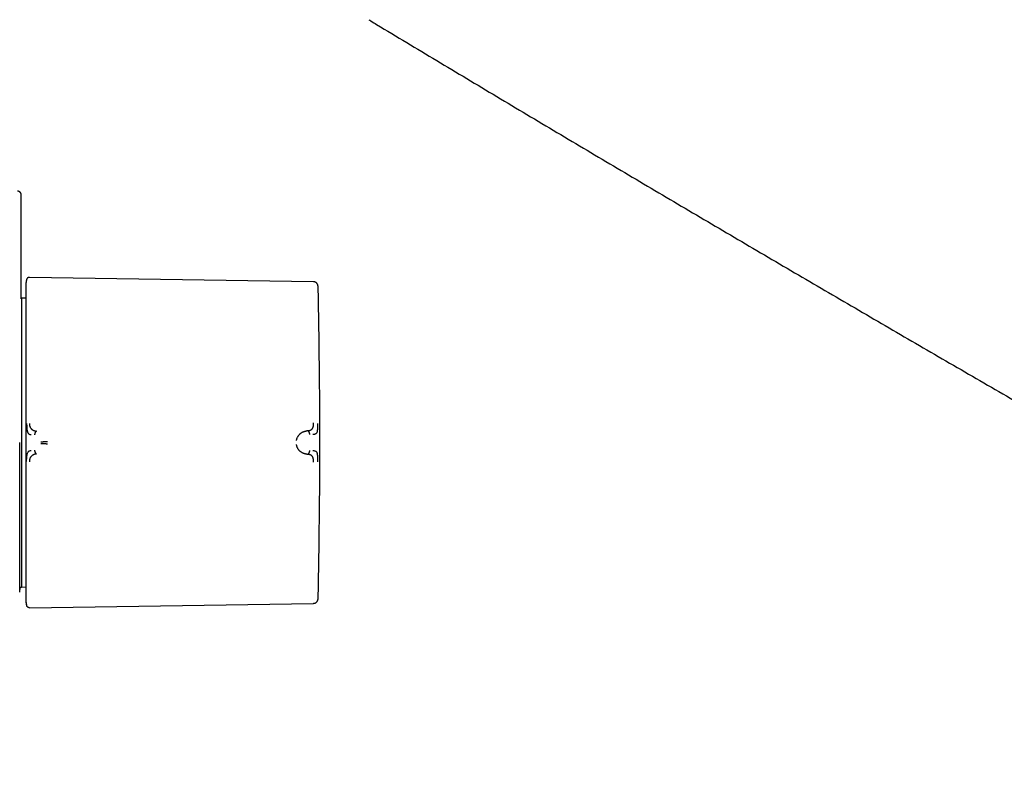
# Model space of a CAD drawing. Header units: millimetres. Extents: x 8 to 730, y 12 to 365.
# Tile 30 of 48: x 443 to 579, y 95 to 200. Entities that reach past the tile are written whole.
import ezdxf

# ---------------------------------------------------------------- set-up
doc = ezdxf.new("R2010")
doc.units = ezdxf.units.MM

msp = doc.modelspace()

# ---------------------------------------------------------------- linework, layer by layer
at = {"color": 7, "linetype": 'Continuous', "lineweight": 30}
for p, q in [((443.27, 162.73), (443.27, 176.25)), ((444.02, 164.61), (443.99, 164.53)), ((483.5, 164.29), (444.4, 164.89)), ((443.27, 162.73), (443.27, 162.73)), ((443.3, 162.04), (443.26, 162.04)), ((443.92, 162.03), (443.3, 162.04)), ((443.3, 162.04), (443.3, 122.26)), ((482.71, 143.77), (482.55, 143.75)), ((482.55, 140.55), (482.71, 140.53)), ((443.06, 122.26), (443.3, 122.26)), ((443.3, 122.26), (443.92, 122.27)), ((444.4, 119.41), (483.5, 120.01))]:
    msp.add_line(p, q, dxfattribs=at)
at = {"color": 7, "linetype": 'Continuous', "lineweight": 30, "flags": 128}
msp.add_lwpolyline([(443.92, 164.07), (443.92, 164.01), (443.92, 163.92)], dxfattribs=at)
at = {"color": 7, "linetype": 'Continuous', "lineweight": 30}
msp.add_arc((-515.64, 142.15), 1000, 358.78306, 1.21694, dxfattribs=at)
for points, knots in [([(722.4, 162.78), (722.21, 162.9), (721.83, 163.13), (721.26, 163.47), (720.69, 163.82), (720.13, 164.16), (719.57, 164.49), (719.03, 164.82), (718.47, 165.15), (717.91, 165.48), (717.34, 165.83), (716.78, 166.16), (716.23, 166.49), (715.69, 166.82), (715.16, 167.13), (714.64, 167.44), (714.13, 167.75), (713.63, 168.05), (713.15, 168.34), (712.67, 168.62), (712.21, 168.9), (711.76, 169.17), (711.32, 169.43), (710.88, 169.69), (710.46, 169.95), (710.04, 170.2), (709.63, 170.44), (709.09, 170.76), (708.43, 171.16), (707.44, 171.75), (706.25, 172.46), (704.9, 173.26), (703.61, 174.03), (702.37, 174.77), (701.13, 175.51), (699.91, 176.23), (697.51, 177.66), (693.37, 180.12), (687.49, 183.6), (681.04, 187.4), (674.44, 191.29), (667.68, 195.25), (660.76, 199.3), (653.84, 203.33), (646.91, 207.35), (639.85, 211.44), (632.63, 215.6), (625.28, 219.82), (617.92, 224.04), (610.55, 228.24), (603.18, 232.43), (596.45, 236.24), (590.36, 239.68), (586.32, 241.96), (583.68, 243.44), (582.46, 244.12), (581.25, 244.8), (580.04, 245.48), (578.84, 246.15), (577.65, 246.82), (576.43, 247.5), (575.19, 248.2), (574.24, 248.73), (573.62, 249.08), (573.34, 249.24), (573.05, 249.4), (572.75, 249.56), (572.45, 249.73), (572.14, 249.91), (571.81, 250.09), (571.48, 250.27), (571.14, 250.47), (570.78, 250.66), (570.42, 250.87), (570.05, 251.07), (569.66, 251.29), (569.26, 251.51), (568.83, 251.75), (568.37, 252.01), (567.91, 252.27), (567.43, 252.53), (566.95, 252.8), (566.48, 253.06), (566.01, 253.32), (565.54, 253.59), (565.05, 253.86), (564.55, 254.14), (564.05, 254.42), (563.51, 254.71), (562.95, 255.03), (562.36, 255.36), (561.76, 255.69), (561.14, 256.03), (560.52, 256.38), (559.88, 256.74), (559.23, 257.1), (558.57, 257.46), (557.89, 257.84), (557.25, 258.19), (556.66, 258.52), (556.1, 258.83), (555.54, 259.14), (554.97, 259.45), (554.59, 259.66), (554.4, 259.77)], [0, 0, 0, 0, 0.0034494, 0.0068912, 0.0103074, 0.013681, 0.0169986, 0.0202635, 0.0234778, 0.0269551, 0.0303711, 0.0337259, 0.0370195, 0.0402518, 0.0434228, 0.0465326, 0.0495812, 0.0525685, 0.0554945, 0.0583087, 0.0610639, 0.0637599, 0.0663968, 0.069021, 0.071584, 0.0740857, 0.0765277, 0.0789479, 0.0836858, 0.0884023, 0.0967715, 0.1050726, 0.11256, 0.119991, 0.1273657, 0.1346841, 0.1419473, 0.1704086, 0.2089114, 0.2474142, 0.285917, 0.32717, 0.368423, 0.4096761, 0.4509291, 0.4921822, 0.5359354, 0.5796886, 0.6234418, 0.6671951, 0.7109483, 0.7547015, 0.7870439, 0.8193863, 0.8266468, 0.8338919, 0.8410887, 0.8482362, 0.8553342, 0.8623828, 0.8693821, 0.8770076, 0.8845735, 0.8862639, 0.8879512, 0.8896422, 0.8913829, 0.893182, 0.8950394, 0.8969552, 0.8989294, 0.900962, 0.9030529, 0.9052022, 0.9074099, 0.9096759, 0.9120003, 0.9146246, 0.9173195, 0.9200851, 0.9229212, 0.925828, 0.9285318, 0.931294, 0.9341146, 0.9369935, 0.9399308, 0.9429265, 0.9459806, 0.9494074, 0.9529049, 0.956473, 0.9601118, 0.9638211, 0.9676011, 0.9714516, 0.9753728, 0.9793646, 0.983427, 0.9866707, 0.9899614, 0.9932884, 0.9966391, 1, 1, 1, 1]), ([(709.66, 147.39), (709.48, 147.5), (709.11, 147.71), (708.58, 148.03), (708.05, 148.35), (707.54, 148.65), (707.04, 148.95), (706.56, 149.23), (706.1, 149.5), (705.67, 149.76), (705.24, 150.02), (704.83, 150.26), (704.42, 150.5), (704.03, 150.73), (703.65, 150.96), (703.28, 151.18), (702.92, 151.39), (702.58, 151.6), (702.24, 151.8), (701.92, 151.99), (701.61, 152.17), (701.31, 152.35), (701.02, 152.52), (700.74, 152.69), (700.47, 152.85), (700.21, 153), (699.98, 153.14), (699.77, 153.26), (699.59, 153.37), (699.41, 153.47), (699.24, 153.58), (698.86, 153.8), (698.28, 154.15), (697.44, 154.64), (696.55, 155.17), (695.61, 155.72), (694.67, 156.28), (693.71, 156.85), (692.75, 157.42), (691.79, 157.98), (689.16, 159.54), (684.84, 162.09), (678.46, 165.85), (671.71, 169.83), (664.57, 174.02), (657.26, 178.29), (649.78, 182.66), (642.14, 187.12), (634.49, 191.56), (626.84, 195.99), (619.04, 200.5), (611.08, 205.09), (602.97, 209.76), (594.86, 214.41), (586.75, 219.05), (578.63, 223.68), (570.85, 228.11), (563.39, 232.34), (556.25, 236.38), (550.5, 239.62), (546.95, 241.63), (545.58, 242.4), (545.01, 242.72), (544.44, 243.04), (543.89, 243.35), (543.35, 243.66), (542.81, 243.96), (542.29, 244.25), (541.79, 244.53), (541.33, 244.79), (540.97, 244.99), (540.71, 245.14), (540.54, 245.23), (540.37, 245.33), (540.18, 245.44), (539.97, 245.55), (539.76, 245.68), (539.53, 245.8), (539.29, 245.94), (539.04, 246.08), (538.79, 246.22), (538.53, 246.37), (538.27, 246.51), (537.99, 246.67), (537.71, 246.82), (537.41, 246.99), (537.09, 247.17), (536.74, 247.37), (536.39, 247.57), (536.02, 247.78), (535.64, 247.99), (535.25, 248.21), (534.85, 248.43), (534.43, 248.67), (534.01, 248.9), (533.57, 249.15), (533.13, 249.4), (532.67, 249.66), (532.2, 249.92), (531.72, 250.19), (531.22, 250.47), (530.71, 250.75), (530.18, 251.05), (529.63, 251.36), (529.06, 251.68), (528.49, 252), (527.9, 252.33), (527.5, 252.55), (527.3, 252.66)], [0, 0, 0, 0, 0.003014, 0.00596, 0.008837, 0.011645, 0.014385, 0.017056, 0.019512, 0.021907, 0.024241, 0.026514, 0.028726, 0.030877, 0.032967, 0.034996, 0.036964, 0.038871, 0.040685, 0.04244, 0.044137, 0.045774, 0.047381, 0.048927, 0.050411, 0.051835, 0.053198, 0.054227, 0.055217, 0.056177, 0.057136, 0.058096, 0.062408, 0.066758, 0.071852, 0.076997, 0.082194, 0.087442, 0.092702, 0.097963, 0.103224, 0.136102, 0.168981, 0.208123, 0.247265, 0.286406, 0.328344, 0.370281, 0.412219, 0.454156, 0.496094, 0.540573, 0.585052, 0.629531, 0.67401, 0.71849, 0.762969, 0.80211, 0.841252, 0.880394, 0.896597, 0.899775, 0.90291, 0.905995, 0.909028, 0.91201, 0.91494, 0.91782, 0.920649, 0.923095, 0.925502, 0.926437, 0.927366, 0.928324, 0.929331, 0.930471, 0.931667, 0.93292, 0.934228, 0.935592, 0.937012, 0.938403, 0.939843, 0.941332, 0.942872, 0.944461, 0.946294, 0.948188, 0.950145, 0.952163, 0.954244, 0.956386, 0.958591, 0.960857, 0.963185, 0.965576, 0.968028, 0.970542, 0.973118, 0.975756, 0.978457, 0.981219, 0.984179, 0.987207, 0.990303, 0.993468, 0.9967, 1, 1, 1, 1]), ([(491.09, 200.36), (491.18, 200.31), (491.54, 200.09), (493.28, 199.04), (496.31, 197.22), (500.44, 194.74), (504.58, 192.26), (508.71, 189.79), (512.85, 187.31), (516.99, 184.85), (521.14, 182.38), (525.28, 179.92), (529.43, 177.47), (533.58, 175.01), (537.73, 172.56), (541.88, 170.12), (546.04, 167.67), (550.2, 165.23), (554.36, 162.8), (558.52, 160.37), (562.68, 157.94), (566.85, 155.51), (571.02, 153.09), (575.19, 150.67), (579.36, 148.26), (583.54, 145.85), (587.71, 143.44), (591.89, 141.04), (596.07, 138.64), (600.26, 136.24), (604.44, 133.85), (608.63, 131.46), (612.82, 129.07), (617.01, 126.69), (621.2, 124.31), (625.4, 121.93), (629.59, 119.56), (633.79, 117.19), (637.99, 114.83), (642.2, 112.47), (646.4, 110.11), (650.61, 107.76), (654.82, 105.41), (659.03, 103.06), (663.24, 100.72), (667.46, 98.38), (670.97, 96.44), (673.28, 95.16), (674.19, 94.66), (674.39, 94.54)], [0, 0, 0, 0, 0.001486, 0.00603, 0.028803, 0.051577, 0.07435, 0.097123, 0.119897, 0.142671, 0.165444, 0.188218, 0.210992, 0.233767, 0.256541, 0.279315, 0.30209, 0.324864, 0.347639, 0.370414, 0.393189, 0.415963, 0.438738, 0.461513, 0.484288, 0.507063, 0.529838, 0.552612, 0.575387, 0.598162, 0.620937, 0.643712, 0.666486, 0.689261, 0.712036, 0.73481, 0.757584, 0.780359, 0.803133, 0.825907, 0.848681, 0.871455, 0.894229, 0.917002, 0.939776, 0.962549, 0.985322, 0.996709, 1, 1, 1, 1]), ([(443.27, 176.25), (443.27, 176.27), (443.27, 176.32), (443.25, 176.39), (443.23, 176.45), (443.2, 176.51), (443.18, 176.55), (443.15, 176.58), (443.12, 176.61), (443.09, 176.64), (443.05, 176.66), (443.02, 176.68), (442.98, 176.7), (442.94, 176.72), (442.92, 176.73), (442.9, 176.73), (442.88, 176.74), (442.87, 176.74), (442.87, 176.74), (442.86, 176.74), (442.85, 176.74), (442.84, 176.74), (442.83, 176.75), (442.82, 176.75), (442.8, 176.75), (442.79, 176.75), (442.78, 176.75), (442.77, 176.75)], [0, 0, 0, 0, 0.074108, 0.143458, 0.206525, 0.262143, 0.309522, 0.34895, 0.387429, 0.426645, 0.466462, 0.506731, 0.546917, 0.585358, 0.622446, 0.634646, 0.646808, 0.659262, 0.665599, 0.673716, 0.695722, 0.725765, 0.764006, 0.810519, 0.865343, 0.928499, 1, 1, 1, 1]), ([(444.02, 164.6), (444.01, 164.57), (443.99, 164.51), (443.97, 164.42), (443.95, 164.34), (443.94, 164.27), (443.94, 164.22), (443.93, 164.17), (443.93, 164.14), (443.92, 164.11), (443.92, 164.1), (443.92, 164.08), (443.92, 164.07), (443.92, 164.06), (443.92, 164.05), (443.92, 164.04), (443.92, 164.03), (443.92, 164.01), (443.92, 164), (443.92, 163.98), (443.92, 163.97), (443.92, 163.96), (443.92, 163.95)], [0, 0, 0, 0, 0.085538, 0.182968, 0.274655, 0.326852, 0.376939, 0.424121, 0.461298, 0.486858, 0.497443, 0.508033, 0.520577, 0.535875, 0.561279, 0.592896, 0.63099, 0.685442, 0.749539, 0.82333, 0.906823, 1, 1, 1, 1]), ([(444.4, 164.89), (444.38, 164.89), (444.35, 164.89), (444.29, 164.88), (444.23, 164.86), (444.18, 164.83), (444.13, 164.79), (444.09, 164.75), (444.06, 164.7), (444.03, 164.66), (444.02, 164.62), (444.02, 164.61)], [0, 0, 0, 0, 0.107616, 0.219268, 0.333964, 0.450524, 0.567647, 0.681934, 0.794253, 0.903505, 1, 1, 1, 1]), ([(484.09, 163.79), (484.09, 163.81), (484.08, 163.86), (484.05, 163.93), (484.01, 164), (483.97, 164.06), (483.91, 164.12), (483.85, 164.17), (483.78, 164.22), (483.71, 164.25), (483.64, 164.27), (483.57, 164.28), (483.52, 164.29), (483.5, 164.29)], [0, 0, 0, 0, 0.080656, 0.172279, 0.26662, 0.362981, 0.460563, 0.558507, 0.650402, 0.741119, 0.829996, 0.91645, 1, 1, 1, 1]), ([(443.26, 161.93), (443.26, 161.95), (443.26, 161.99), (443.26, 162.05), (443.26, 162.11), (443.26, 162.16), (443.26, 162.2), (443.26, 162.24), (443.26, 162.27), (443.27, 162.3), (443.27, 162.32), (443.27, 162.35), (443.27, 162.38), (443.27, 162.4), (443.27, 162.43), (443.27, 162.46), (443.27, 162.49), (443.27, 162.51), (443.27, 162.54), (443.27, 162.57), (443.27, 162.59), (443.27, 162.62), (443.27, 162.64), (443.27, 162.66), (443.27, 162.67), (443.27, 162.69), (443.27, 162.7), (443.27, 162.7), (443.27, 162.7), (443.27, 162.7)], [0, 0, 0, 0, 0.038742, 0.083491, 0.12743, 0.170559, 0.197046, 0.223219, 0.249076, 0.274619, 0.299847, 0.324761, 0.349426, 0.375286, 0.404284, 0.435234, 0.468134, 0.502983, 0.53978, 0.578523, 0.619213, 0.661847, 0.706427, 0.75295, 0.801418, 0.851828, 0.901137, 0.952174, 1, 1, 1, 1]), ([(443.27, 162.69), (443.27, 162.7), (443.27, 162.72), (443.27, 162.72), (443.27, 162.73)], [0, 0, 0, 0, 0.650862, 1, 1, 1, 1]), ([(443.92, 163.92), (443.92, 163.92), (443.92, 163.92), (443.92, 163.91), (443.92, 163.89), (443.92, 163.87), (443.92, 163.83), (443.92, 163.79), (443.92, 163.75), (443.92, 163.69), (443.92, 163.63), (443.92, 163.57), (443.92, 163.49), (443.92, 163.41), (443.92, 163.32), (443.92, 163.22), (443.92, 163.11), (443.92, 163.01), (443.92, 162.9), (443.92, 162.81), (443.92, 162.7), (443.92, 162.59), (443.92, 162.46), (443.92, 162.32), (443.92, 162.15), (443.92, 161.97), (443.92, 161.78), (443.92, 161.58), (443.92, 161.38), (443.92, 161.17), (443.92, 160.96), (443.92, 160.74), (443.92, 160.51), (443.92, 160.27), (443.92, 160.01), (443.92, 159.73), (443.92, 159.45), (443.92, 159.15), (443.92, 158.84), (443.92, 158.53), (443.92, 158.21), (443.92, 157.88), (443.92, 157.56), (443.92, 157.23), (443.92, 156.89), (443.92, 156.55), (443.92, 156.21), (443.92, 155.86), (443.92, 155.52), (443.92, 155.17), (443.92, 154.82), (443.92, 154.47), (443.92, 154.12), (443.92, 153.76), (443.92, 153.39), (443.92, 153.03), (443.92, 152.66), (443.92, 152.31), (443.92, 151.99), (443.92, 151.69), (443.92, 151.39), (443.92, 151.09), (443.92, 150.76), (443.92, 150.39), (443.92, 149.98), (443.92, 149.57), (443.92, 149.15), (443.92, 148.74), (443.92, 148.34), (443.92, 147.94), (443.92, 147.55), (443.92, 147.16), (443.92, 146.77), (443.92, 146.37), (443.92, 145.95), (443.92, 145.52), (443.92, 145.08), (443.92, 144.65), (443.92, 144.23), (443.92, 143.81), (443.92, 143.38), (443.92, 143.1), (443.92, 142.96)], [0, 0, 0, 0, 0.011942, 0.023879, 0.035816, 0.047757, 0.059789, 0.07212, 0.083744, 0.09537, 0.107001, 0.118711, 0.130677, 0.14264, 0.154605, 0.166574, 0.178594, 0.190861, 0.200496, 0.210132, 0.219769, 0.22941, 0.239058, 0.252338, 0.265613, 0.278889, 0.292172, 0.305508, 0.319, 0.331717, 0.344435, 0.357159, 0.369922, 0.382786, 0.397137, 0.41149, 0.425852, 0.440266, 0.454708, 0.469148, 0.483592, 0.498049, 0.511792, 0.525529, 0.539267, 0.553011, 0.566752, 0.580438, 0.593338, 0.60624, 0.619148, 0.632038, 0.644827, 0.657611, 0.670397, 0.683188, 0.695963, 0.708575, 0.718482, 0.728389, 0.738298, 0.748211, 0.75813, 0.771262, 0.784389, 0.797516, 0.81065, 0.823726, 0.836558, 0.848653, 0.86075, 0.872852, 0.884891, 0.896665, 0.909804, 0.922944, 0.936092, 0.949025, 0.961767, 0.974507, 0.98725, 1, 1, 1, 1]), ([(484.13, 163.39), (484.13, 163.44), (484.13, 163.54), (484.11, 163.67), (484.1, 163.75), (484.09, 163.79)], [0, 0, 0, 0, 0.374626, 0.732084, 1, 1, 1, 1]), ([(444.02, 144.76), (444.02, 144.67), (444.02, 144.48), (444.03, 144.27), (444.04, 144.14), (444.04, 144.08), (444.05, 144), (444.06, 143.9), (444.08, 143.81), (444.1, 143.72), (444.12, 143.65), (444.14, 143.59), (444.16, 143.54), (444.18, 143.49), (444.22, 143.42), (444.31, 143.33), (444.44, 143.26), (444.57, 143.25), (444.64, 143.24)], [0, 0, 0, 0, 0.125554, 0.251039, 0.290001, 0.310057, 0.344618, 0.393554, 0.456767, 0.493798, 0.534579, 0.576341, 0.60187, 0.627562, 0.693703, 0.759502, 0.875658, 1, 1, 1, 1]), ([(444.4, 144.79), (444.4, 144.76), (444.4, 144.7), (444.41, 144.62), (444.42, 144.53), (444.43, 144.46), (444.45, 144.39), (444.47, 144.33), (444.49, 144.28), (444.51, 144.24), (444.54, 144.19), (444.57, 144.14), (444.61, 144.1), (444.64, 144.06), (444.67, 144.03), (444.71, 143.99), (444.75, 143.96), (444.8, 143.92), (444.85, 143.89), (444.91, 143.86), (444.97, 143.83), (445.02, 143.8), (445.07, 143.79), (445.11, 143.77), (445.14, 143.76), (445.17, 143.75), (445.19, 143.75), (445.2, 143.75), (445.22, 143.74), (445.24, 143.74), (445.25, 143.73), (445.27, 143.73), (445.3, 143.73), (445.33, 143.72), (445.35, 143.72), (445.37, 143.72), (445.38, 143.72), (445.38, 143.72), (445.38, 143.72), (445.38, 143.72), (445.38, 143.72), (445.38, 143.72), (445.38, 143.72)], [0, 0, 0, 0, 0.046698, 0.091618, 0.134505, 0.175194, 0.213614, 0.249779, 0.276951, 0.307118, 0.340349, 0.376695, 0.409342, 0.4408, 0.471044, 0.500021, 0.535936, 0.574169, 0.614719, 0.657569, 0.702695, 0.750057, 0.775296, 0.805099, 0.8394, 0.850353, 0.861686, 0.873397, 0.885483, 0.89794, 0.910765, 0.923954, 0.937503, 0.96472, 0.984149, 0.995887, 0.998893, 0.999683, 0.9999, 0.999964, 0.999986, 1, 1, 1, 1]), ([(445.38, 143.72), (445.37, 143.71), (445.35, 143.71), (445.33, 143.7), (445.3, 143.68), (445.28, 143.66), (445.25, 143.63), (445.22, 143.58), (445.2, 143.54), (445.17, 143.48), (445.15, 143.43), (445.14, 143.36), (445.12, 143.28), (445.11, 143.22), (445.11, 143.19)], [0, 0, 0, 0, 0.056298, 0.111886, 0.167756, 0.224635, 0.302783, 0.384029, 0.468321, 0.555223, 0.64404, 0.733909, 0.868531, 1, 1, 1, 1]), ([(481.15, 142.44), (481.16, 142.48), (481.17, 142.57), (481.21, 142.7), (481.26, 142.82), (481.32, 142.94), (481.38, 143.04), (481.44, 143.13), (481.52, 143.23), (481.58, 143.3), (481.62, 143.34), (481.64, 143.35), (481.65, 143.37), (481.67, 143.38), (481.68, 143.39), (481.71, 143.42), (481.76, 143.45), (481.83, 143.5), (481.89, 143.54), (481.95, 143.58), (482, 143.6), (482.03, 143.61), (482.04, 143.62), (482.05, 143.62), (482.07, 143.63), (482.08, 143.64), (482.1, 143.64), (482.13, 143.66), (482.19, 143.68), (482.27, 143.7), (482.33, 143.72), (482.39, 143.73), (482.44, 143.74), (482.48, 143.75), (482.52, 143.75), (482.54, 143.75), (482.55, 143.75), (482.55, 143.75), (482.55, 143.75), (482.55, 143.75), (482.55, 143.75)], [0, 0, 0, 0, 0.051373, 0.105665, 0.163102, 0.223827, 0.27137, 0.320803, 0.372124, 0.442732, 0.452222, 0.461768, 0.471368, 0.481024, 0.490735, 0.500501, 0.537698, 0.579265, 0.625137, 0.657731, 0.692132, 0.7001, 0.708157, 0.716302, 0.724536, 0.732857, 0.741265, 0.74976, 0.79759, 0.84013, 0.877473, 0.909711, 0.93693, 0.964012, 0.983495, 0.995471, 0.998664, 0.999564, 0.99984, 1, 1, 1, 1]), ([(482.71, 143.77), (482.74, 143.77), (482.79, 143.78), (482.87, 143.79), (482.92, 143.81), (482.95, 143.82), (482.97, 143.82), (482.98, 143.83), (482.99, 143.83), (483.01, 143.84), (483.02, 143.84), (483.03, 143.84), (483.06, 143.86), (483.12, 143.89), (483.19, 143.93), (483.26, 143.98), (483.32, 144.04), (483.37, 144.11), (483.4, 144.17), (483.42, 144.22), (483.43, 144.25), (483.44, 144.29), (483.45, 144.32), (483.46, 144.35), (483.47, 144.41), (483.48, 144.49), (483.49, 144.6), (483.5, 144.72), (483.5, 144.8), (483.5, 144.85)], [0, 0, 0, 0, 0.064483, 0.121146, 0.169699, 0.182428, 0.194431, 0.205703, 0.216244, 0.226049, 0.235116, 0.243443, 0.251028, 0.319255, 0.38355, 0.443931, 0.500485, 0.559082, 0.620049, 0.640929, 0.662103, 0.683581, 0.705368, 0.72747, 0.749885, 0.805219, 0.865757, 0.930963, 1, 1, 1, 1]), ([(482.97, 143.25), (482.97, 143.28), (482.96, 143.34), (482.95, 143.41), (482.93, 143.48), (482.91, 143.54), (482.89, 143.59), (482.86, 143.64), (482.84, 143.68), (482.81, 143.71), (482.78, 143.73), (482.76, 143.75), (482.73, 143.76), (482.71, 143.76), (482.71, 143.77)], [0, 0, 0, 0, 0.131728, 0.266702, 0.356792, 0.445784, 0.532791, 0.617099, 0.69826, 0.77622, 0.832902, 0.888546, 0.943904, 1, 1, 1, 1]), ([(483.39, 143.28), (483.4, 143.28), (483.42, 143.29), (483.46, 143.29), (483.53, 143.3), (483.62, 143.31), (483.71, 143.33), (483.8, 143.37), (483.88, 143.42), (483.95, 143.48), (484.01, 143.6), (484.05, 143.76), (484.07, 143.98), (484.09, 144.23), (484.09, 144.5), (484.09, 144.69), (484.09, 144.79)], [0, 0, 0, 0, 0.0075393, 0.0326022, 0.0741798, 0.1249292, 0.188679, 0.2655647, 0.3319143, 0.4056341, 0.4860449, 0.5739841, 0.669568, 0.7723255, 0.8825374, 1, 1, 1, 1]), ([(443.92, 142.96), (443.92, 142.79), (443.92, 142.46), (443.92, 142.03), (443.92, 141.66), (443.92, 141.45), (443.92, 141.35)], [0, 0, 0, 0, 0.3076, 0.612791, 0.80584, 1, 1, 1, 1]), ([(445.96, 142.23), (445.99, 142.24), (446.06, 142.25), (446.17, 142.26), (446.28, 142.27), (446.39, 142.27), (446.48, 142.28), (446.56, 142.28), (446.64, 142.28), (446.72, 142.29), (446.8, 142.3), (446.86, 142.3), (446.89, 142.31)], [0, 0, 0, 0, 0.134303, 0.26534, 0.393205, 0.518102, 0.599917, 0.680753, 0.760843, 0.840485, 0.920053, 1, 1, 1, 1]), ([(443.06, 121.56), (443.06, 121.56), (443.06, 121.56), (443.06, 121.58), (443.06, 121.6), (443.06, 121.64), (443.06, 121.68), (443.06, 121.74), (443.06, 121.8), (443.06, 121.86), (443.06, 121.92), (443.06, 121.96), (443.06, 121.98), (443.06, 122), (443.06, 122.03), (443.06, 122.05), (443.06, 122.07), (443.06, 122.1), (443.06, 122.15), (443.06, 122.23), (443.06, 122.35), (443.06, 122.48), (443.06, 122.61), (443.06, 122.75), (443.06, 122.85), (443.06, 122.92), (443.06, 122.95), (443.06, 122.98), (443.06, 123.01), (443.06, 123.05), (443.06, 123.08), (443.06, 123.17), (443.06, 123.31), (443.06, 123.53), (443.06, 123.75), (443.06, 123.98), (443.06, 124.22), (443.06, 124.48), (443.06, 124.74), (443.06, 125.01), (443.06, 125.3), (443.06, 125.59), (443.06, 125.9), (443.06, 126.22), (443.06, 126.54), (443.06, 126.88), (443.06, 127.22), (443.06, 127.58), (443.06, 127.94), (443.06, 128.31), (443.06, 128.69), (443.06, 129.08), (443.06, 129.48), (443.06, 129.88), (443.06, 130.29), (443.06, 130.7), (443.06, 131.12), (443.06, 131.55), (443.06, 131.99), (443.06, 132.43), (443.06, 132.88), (443.06, 133.34), (443.06, 133.8), (443.06, 134.26), (443.06, 134.74), (443.06, 135.21), (443.06, 135.69), (443.06, 136.17), (443.06, 136.65), (443.06, 137.14), (443.06, 137.62), (443.06, 138.11), (443.06, 138.6), (443.06, 139.1), (443.06, 139.61), (443.06, 140.12), (443.06, 140.62), (443.06, 141.13), (443.06, 141.64), (443.06, 141.98), (443.06, 142.15)], [0, 0, 0, 0, 0.013669, 0.027752, 0.041828, 0.055902, 0.069982, 0.084074, 0.096491, 0.108929, 0.121391, 0.125068, 0.128748, 0.13243, 0.135878, 0.139007, 0.142133, 0.145258, 0.14838, 0.162549, 0.176685, 0.190795, 0.204885, 0.217274, 0.229658, 0.232438, 0.235218, 0.237998, 0.240778, 0.243559, 0.24634, 0.249121, 0.264874, 0.280605, 0.296323, 0.312039, 0.32776, 0.343217, 0.358699, 0.374214, 0.389643, 0.405356, 0.42105, 0.436736, 0.452423, 0.46812, 0.483837, 0.499583, 0.515298, 0.530999, 0.546694, 0.562393, 0.578108, 0.593565, 0.609055, 0.624587, 0.639969, 0.65564, 0.671298, 0.686953, 0.702614, 0.718292, 0.733995, 0.749732, 0.765432, 0.781099, 0.796744, 0.812374, 0.827999, 0.84335, 0.858714, 0.874101, 0.889637, 0.905452, 0.921234, 0.936993, 0.95274, 0.968483, 0.984233, 1, 1, 1, 1]), ([(443.92, 141.35), (443.92, 141.21), (443.92, 140.94), (443.92, 140.54), (443.92, 140.14), (443.92, 139.73), (443.92, 139.33), (443.92, 138.92), (443.92, 138.53), (443.92, 138.14), (443.92, 137.75), (443.92, 137.36), (443.92, 136.97), (443.92, 136.58), (443.92, 136.19), (443.92, 135.8), (443.92, 135.42), (443.92, 135.05), (443.92, 134.72), (443.92, 134.42), (443.92, 134.11), (443.92, 133.81), (443.92, 133.47), (443.92, 133.1), (443.92, 132.7), (443.92, 132.3), (443.92, 131.9), (443.92, 131.51), (443.92, 131.12), (443.92, 130.75), (443.92, 130.39), (443.92, 130.03), (443.92, 129.68), (443.92, 129.31), (443.92, 128.94), (443.92, 128.56), (443.92, 128.19), (443.92, 127.82), (443.92, 127.46), (443.92, 127.11), (443.92, 126.76), (443.92, 126.43), (443.92, 126.11), (443.92, 125.81), (443.92, 125.51), (443.92, 125.22), (443.92, 124.93), (443.92, 124.66), (443.92, 124.4), (443.92, 124.16), (443.92, 123.92), (443.92, 123.69), (443.92, 123.47), (443.92, 123.25), (443.92, 123.04), (443.92, 122.84), (443.92, 122.65), (443.92, 122.48), (443.92, 122.33), (443.92, 122.2), (443.92, 122.07), (443.92, 121.94), (443.92, 121.81), (443.92, 121.67), (443.92, 121.53), (443.92, 121.39), (443.92, 121.27), (443.92, 121.15), (443.92, 121.04), (443.92, 120.94), (443.92, 120.86), (443.92, 120.78), (443.92, 120.71), (443.92, 120.64), (443.92, 120.58), (443.92, 120.52), (443.92, 120.48), (443.92, 120.44), (443.92, 120.41), (443.92, 120.39), (443.92, 120.38), (443.92, 120.38), (443.92, 120.38)], [0, 0, 0, 0, 0.012113, 0.024222, 0.03633, 0.048443, 0.060643, 0.073132, 0.084905, 0.09668, 0.10846, 0.120316, 0.132415, 0.144512, 0.156609, 0.168712, 0.180862, 0.193243, 0.202968, 0.212693, 0.22242, 0.232151, 0.241889, 0.255267, 0.26864, 0.282014, 0.295394, 0.308822, 0.322386, 0.335171, 0.347957, 0.360749, 0.373574, 0.386478, 0.400876, 0.415275, 0.429683, 0.444126, 0.458584, 0.473039, 0.487498, 0.50197, 0.515698, 0.52942, 0.543143, 0.556871, 0.570591, 0.584233, 0.597091, 0.609951, 0.622817, 0.635659, 0.64838, 0.661096, 0.673814, 0.686537, 0.69924, 0.71176, 0.721594, 0.731428, 0.741264, 0.751105, 0.760952, 0.773962, 0.786968, 0.799974, 0.812987, 0.825938, 0.838628, 0.850591, 0.862555, 0.874524, 0.886426, 0.898052, 0.911025, 0.924, 0.936983, 0.949742, 0.962305, 0.974866, 0.987429, 1, 1, 1, 1]), ([(444.02, 139.54), (444.02, 139.63), (444.02, 139.81), (444.03, 140.08), (444.06, 140.34), (444.11, 140.57), (444.17, 140.74), (444.23, 140.86), (444.31, 140.96), (444.44, 141.03), (444.57, 141.05), (444.64, 141.06)], [0, 0, 0, 0, 0.12498, 0.249974, 0.375129, 0.4995, 0.626711, 0.691987, 0.75435, 0.875912, 1, 1, 1, 1]), ([(445.11, 141.11), (445.11, 141.08), (445.12, 141.02), (445.14, 140.94), (445.15, 140.87), (445.17, 140.82), (445.2, 140.76), (445.22, 140.72), (445.25, 140.67), (445.28, 140.64), (445.3, 140.62), (445.33, 140.6), (445.35, 140.59), (445.37, 140.59), (445.38, 140.59)], [0, 0, 0, 0, 0.13147, 0.266093, 0.355962, 0.444778, 0.53168, 0.615972, 0.697218, 0.775365, 0.832243, 0.888114, 0.943702, 1, 1, 1, 1]), ([(445.96, 142.04), (446, 142.04), (446.06, 142.03), (446.17, 142.02), (446.28, 142.01), (446.39, 142.01), (446.48, 142), (446.56, 142), (446.64, 142), (446.72, 141.99), (446.8, 141.99), (446.86, 141.99), (446.89, 141.99)], [0, 0, 0, 0, 0.134286, 0.265138, 0.392743, 0.517429, 0.599189, 0.680064, 0.760287, 0.840133, 0.919918, 1, 1, 1, 1]), ([(482.55, 140.55), (482.55, 140.55), (482.55, 140.55), (482.55, 140.55), (482.54, 140.55), (482.52, 140.55), (482.48, 140.56), (482.44, 140.56), (482.39, 140.57), (482.34, 140.58), (482.3, 140.59), (482.26, 140.6), (482.24, 140.61), (482.21, 140.62), (482.19, 140.62), (482.16, 140.63), (482.14, 140.64), (482.09, 140.66), (482.02, 140.69), (481.93, 140.74), (481.86, 140.78), (481.8, 140.82), (481.77, 140.84), (481.75, 140.86), (481.74, 140.87), (481.73, 140.87), (481.72, 140.88), (481.71, 140.89), (481.67, 140.92), (481.61, 140.98), (481.52, 141.06), (481.45, 141.15), (481.38, 141.25), (481.32, 141.36), (481.26, 141.47), (481.21, 141.6), (481.17, 141.73), (481.16, 141.82), (481.15, 141.86)], [0, 0, 0, 0, 0.000168, 0.001366, 0.004585, 0.016602, 0.036108, 0.063195, 0.088438, 0.118038, 0.152065, 0.164532, 0.177513, 0.191011, 0.205027, 0.219565, 0.234628, 0.250218, 0.305811, 0.357356, 0.404738, 0.433682, 0.460748, 0.467525, 0.474171, 0.480686, 0.487071, 0.493324, 0.499446, 0.559752, 0.617506, 0.67268, 0.725262, 0.775261, 0.835907, 0.893476, 0.948104, 1, 1, 1, 1]), ([(482.71, 140.53), (482.71, 140.54), (482.73, 140.54), (482.76, 140.55), (482.78, 140.57), (482.81, 140.59), (482.84, 140.62), (482.86, 140.67), (482.89, 140.71), (482.91, 140.76), (482.93, 140.82), (482.95, 140.89), (482.96, 140.96), (482.97, 141.02), (482.97, 141.05)], [0, 0, 0, 0, 0.056096, 0.111454, 0.167098, 0.22378, 0.30174, 0.382901, 0.467209, 0.554216, 0.643208, 0.733298, 0.868272, 1, 1, 1, 1]), ([(484.09, 139.51), (484.09, 139.61), (484.09, 139.8), (484.09, 140.08), (484.07, 140.33), (484.05, 140.54), (484.01, 140.7), (483.95, 140.82), (483.88, 140.88), (483.79, 140.94), (483.67, 140.98), (483.54, 141), (483.45, 141.01), (483.41, 141.02), (483.4, 141.02), (483.39, 141.02), (483.39, 141.02)], [0, 0, 0, 0, 0.117772, 0.228252, 0.33124, 0.427014, 0.515099, 0.595624, 0.669421, 0.735797, 0.846044, 0.926768, 0.978141, 0.992758, 0.997301, 1, 1, 1, 1]), ([(445.38, 140.59), (445.38, 140.59), (445.38, 140.59), (445.37, 140.58), (445.35, 140.58), (445.32, 140.58), (445.29, 140.57), (445.25, 140.57), (445.21, 140.56), (445.18, 140.55), (445.15, 140.54), (445.13, 140.54), (445.11, 140.53), (445.09, 140.52), (445.07, 140.52), (445.05, 140.51), (445, 140.49), (444.93, 140.46), (444.85, 140.41), (444.81, 140.38), (444.79, 140.37), (444.77, 140.35), (444.75, 140.34), (444.73, 140.32), (444.69, 140.29), (444.63, 140.23), (444.57, 140.16), (444.53, 140.09), (444.49, 140.03), (444.46, 139.96), (444.44, 139.87), (444.42, 139.77), (444.41, 139.68), (444.4, 139.6), (444.4, 139.54), (444.4, 139.51)], [0, 0, 0, 0, 0.000491, 0.004709, 0.016801, 0.036349, 0.063449, 0.08868, 0.118244, 0.1522, 0.164633, 0.177573, 0.191021, 0.204979, 0.21945, 0.234434, 0.249933, 0.328151, 0.400024, 0.417785, 0.435101, 0.45197, 0.468393, 0.484369, 0.499899, 0.569641, 0.634729, 0.675595, 0.714547, 0.751696, 0.809478, 0.868786, 0.909647, 0.953487, 1, 1, 1, 1]), ([(483.5, 139.45), (483.5, 139.5), (483.5, 139.58), (483.49, 139.68), (483.49, 139.75), (483.48, 139.79), (483.48, 139.83), (483.47, 139.87), (483.46, 139.93), (483.44, 140.02), (483.41, 140.1), (483.38, 140.16), (483.35, 140.21), (483.31, 140.27), (483.25, 140.32), (483.2, 140.36), (483.16, 140.39), (483.15, 140.4), (483.13, 140.41), (483.11, 140.42), (483.09, 140.43), (483.08, 140.44), (483.06, 140.44), (483.03, 140.46), (482.99, 140.47), (482.94, 140.49), (482.87, 140.51), (482.8, 140.52), (482.74, 140.53), (482.71, 140.53)], [0, 0, 0, 0, 0.069025, 0.134226, 0.159046, 0.183078, 0.206287, 0.22865, 0.250149, 0.316401, 0.379891, 0.420809, 0.460701, 0.499516, 0.563083, 0.631484, 0.645503, 0.659713, 0.674115, 0.688707, 0.70349, 0.718464, 0.733629, 0.748983, 0.780106, 0.820964, 0.871406, 0.931199, 1, 1, 1, 1]), ([(443.06, 122.26), (443.06, 122.24), (443.06, 122.17), (443.06, 122.08), (443.06, 121.99), (443.06, 121.94), (443.06, 121.93)], [0, 0, 0, 0, 0.172681, 0.503089, 0.833753, 1, 1, 1, 1]), ([(484.09, 120.51), (484.1, 120.54), (484.11, 120.62), (484.13, 120.76), (484.13, 120.86), (484.13, 120.91)], [0, 0, 0, 0, 0.2376094, 0.6103298, 1, 1, 1, 1]), ([(443.92, 120.38), (443.92, 120.32), (443.92, 120.2), (443.94, 120.03), (443.97, 119.86), (444, 119.75), (444.02, 119.69)], [0, 0, 0, 0, 0.246245, 0.495405, 0.746871, 1, 1, 1, 1]), ([(443.92, 120.33), (443.92, 120.33), (443.92, 120.33), (443.92, 120.32), (443.92, 120.31), (443.92, 120.3), (443.92, 120.3), (443.92, 120.29), (443.92, 120.28), (443.92, 120.26), (443.92, 120.26), (443.92, 120.25), (443.92, 120.24), (443.92, 120.23), (443.92, 120.21), (443.92, 120.18), (443.93, 120.14), (443.93, 120.09), (443.94, 120.04), (443.95, 119.97), (443.97, 119.89), (443.99, 119.8), (444.01, 119.73), (444.02, 119.7)], [0, 0, 0, 0, 0.093569, 0.17672, 0.249426, 0.311684, 0.363522, 0.405036, 0.436463, 0.458425, 0.466422, 0.473088, 0.479884, 0.489962, 0.509125, 0.534912, 0.569755, 0.614999, 0.670723, 0.737014, 0.813951, 0.901601, 1, 1, 1, 1]), ([(444.4, 119.41), (444.38, 119.41), (444.34, 119.41), (444.28, 119.43), (444.22, 119.45), (444.16, 119.49), (444.11, 119.53), (444.07, 119.58), (444.04, 119.63), (444.02, 119.67), (444.02, 119.69)], [0, 0, 0, 0, 0.119233, 0.243276, 0.370745, 0.5, 0.629255, 0.756724, 0.880767, 1, 1, 1, 1]), ([(483.5, 120.01), (483.52, 120.01), (483.57, 120.02), (483.63, 120.03), (483.7, 120.05), (483.77, 120.08), (483.83, 120.11), (483.89, 120.16), (483.94, 120.21), (483.98, 120.26), (484.02, 120.32), (484.05, 120.38), (484.08, 120.45), (484.09, 120.49), (484.09, 120.51)], [0, 0, 0, 0, 0.078572, 0.159821, 0.243117, 0.32787, 0.413614, 0.500081, 0.586509, 0.672104, 0.75671, 0.839938, 0.921244, 1, 1, 1, 1])]:
    msp.add_open_spline(points, degree=3, knots=knots, dxfattribs=at)

doc.saveas('drawing.dxf')
